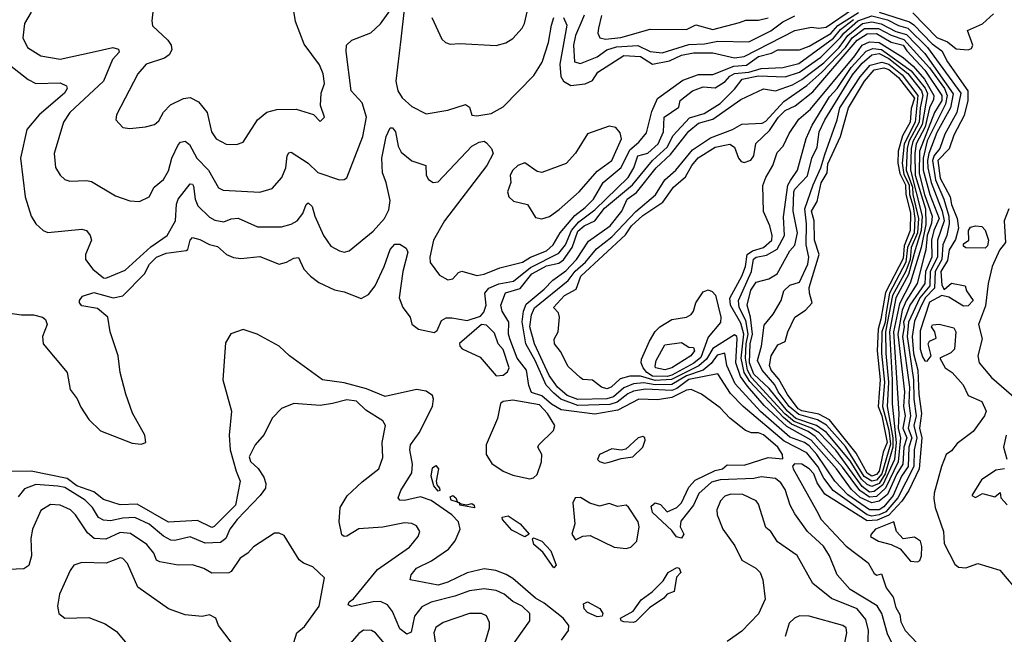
# Model space of a CAD drawing. Extents: x 1839239 to 1929705, y 762242 to 910352.
# Tile 197 of 256: x 1844338 to 1848425, y 837079 to 839630. Entities that reach past the tile are written whole.
import ezdxf

# ---------------------------------------------------------------- set-up
doc = ezdxf.new("R2010")
doc.units = 0

msp = doc.modelspace()

# ---------------------------------------------------------------- linework, layer by layer
at = {"layer": '0CON10XD'}
for points in [[(1844891.1, 839675), (1844885.6, 839625), (1844889.2, 839605), (1844952.9, 839545), (1844966.7, 839525), (1844969.4, 839505), (1844957.5, 839485), (1844939.2, 839470.8), (1844862, 839445), (1844827.5, 839405), (1844738.8, 839235), (1844736.7, 839215), (1844765, 839183.3), (1844795, 839178.8), (1844860, 839185), (1844896.7, 839195), (1844915, 839210), (1844933.9, 839246.1), (1844963.5, 839276.5), (1845017, 839303), (1845045, 839307.8), (1845079.6, 839289.6), (1845115.2, 839245.2), (1845133.8, 839165), (1845152.9, 839135), (1845195, 839113.1), (1845237.7, 839112.3), (1845265, 839121.2), (1845325.3, 839214.7), (1845363.3, 839246.7), (1845405, 839256.9), (1845485, 839258.9), (1845557, 839237), (1845585, 839207.5), (1845603.3, 839225), (1845586.4, 839273.6), (1845589.4, 839325), (1845602.2, 839365), (1845597.7, 839405), (1845582.3, 839442.3), (1845518.1, 839528.1), (1845482.4, 839622.4), (1845456.2, 839785)], [(1844385, 839661.1), (1844357.3, 839615), (1844351.1, 839555), (1844370.6, 839515), (1844425, 839479.6), (1844505, 839466), (1844638.6, 839495), (1844724.2, 839514.2), (1844747.8, 839507.7), (1844750, 839495), (1844722.1, 839465), (1844685.3, 839374.7), (1844545, 839244.6), (1844518.9, 839205), (1844480.4, 839075), (1844486.4, 839016.4), (1844505, 838984.2), (1844525, 838967.1), (1844545, 838960), (1844615, 838962.9), (1844635, 838958.2), (1844735, 838899.4), (1844795, 838878), (1844835, 838875.8), (1844875.5, 838894.5), (1844895.5, 838935), (1844935, 838966.7), (1844955, 839002.9), (1844969.3, 839055), (1844995, 839110.9), (1845005, 839121.5), (1845025, 839126.2), (1845042.6, 839112.6), (1845073.1, 839055), (1845120.7, 839005), (1845162.3, 838932.3), (1845182, 838922), (1845335, 838914.6), (1845385, 838929.2), (1845425.8, 838975), (1845441.9, 839015), (1845447.9, 839065), (1845455, 839076.9), (1845465, 839080), (1845534.5, 839034.5), (1845575, 838996.4), (1845665, 838965.8), (1845685, 838966.2), (1845695, 838973.8), (1845761.8, 839145), (1845776.8, 839225), (1845758.7, 839285), (1845713.3, 839335), (1845692.1, 839497.9), (1845694, 839525), (1845716.7, 839545), (1845795, 839575.5), (1845835, 839613.3), (1845885, 839682.5)], [(1845933.2, 839673.2), (1845919.7, 839549.7)], [(1846048.8, 839638.8), (1846089.8, 839549.8), (1846105, 839535.8), (1846125, 839528.6), (1846165, 839531.5), (1846315, 839523.1), (1846355.3, 839534.7), (1846385, 839552.2), (1846423.5, 839595), (1846433.6, 839615), (1846454.2, 839705)], [(1846595, 839639.2), (1846608.2, 839608.2), (1846580.4, 839445), (1846584.2, 839395), (1846594.5, 839374.5), (1846625, 839356.9), (1846685, 839363.8), (1846715, 839377.8), (1846737.5, 839412.5), (1846845, 839482.2), (1846915, 839476.8), (1846965, 839445.5), (1847035, 839459.6), (1847085, 839482.4), (1847135, 839492.7), (1847215, 839493.1), (1847305, 839472.2), (1847345, 839477.8), (1847555.2, 839584.8), (1847625, 839599.3), (1847655, 839595.5), (1847685, 839599.8), (1847795, 839674.2)], [(1844242.7, 839482.7), (1844372.5, 839382.5), (1844405, 839364.7), (1844505, 839368.4), (1844531.5, 839355), (1844534.6, 839345), (1844523.2, 839325), (1844418.1, 839235), (1844366.7, 839175), (1844340.8, 839055), (1844359.7, 838895), (1844384.7, 838815), (1844405, 838782.5), (1844435, 838755.5), (1844455, 838746.2), (1844595, 838761.1), (1844615.3, 838755.3), (1844630, 838735), (1844635.4, 838715), (1844610, 838655), (1844610.9, 838635), (1844641.4, 838595), (1844685, 838559), (1844695, 838556.6), (1844775, 838590), (1844882.1, 838687.9), (1844949.2, 838735), (1844984.4, 838795), (1844988.5, 838865), (1844995, 838884.5), (1845045, 838948.9), (1845055, 838947.1), (1845059.3, 838939.3), (1845066, 838885), (1845077.5, 838857.5), (1845125, 838810.8), (1845148.2, 838798.2), (1845185, 838791.3), (1845215, 838803.5), (1845245, 838806.1), (1845325, 838770.4), (1845425, 838770.8), (1845465, 838781.1), (1845489.2, 838795), (1845513.1, 838825), (1845526.9, 838863.1), (1845535, 838870.5), (1845552.2, 838855), (1845562.1, 838815), (1845598.2, 838735), (1845629.8, 838689.8), (1845665, 838670), (1845685, 838665.6), (1845705, 838671.1), (1845805, 838751.8), (1845851.5, 838805), (1845869.7, 838840.3), (1845875, 838880), (1845859.4, 838955), (1845843.5, 838995), (1845841.1, 839055), (1845858.6, 839145), (1845875, 839181.9), (1845885, 839181.9), (1845897.6, 839165), (1845908.8, 839105), (1845920.6, 839080.6), (1845965, 839044.3), (1846024, 839025), (1846025, 838984.3), (1846035, 838967.3), (1846054.3, 838954.3), (1846075, 838957.3), (1846215, 839104.7), (1846245, 839121.8), (1846265, 839125.4), (1846275, 839119.4), (1846295.4, 839095.4), (1846302.9, 839075), (1846276.7, 839025), (1846100.5, 838795), (1846054.7, 838715), (1846039.7, 838645), (1846041.8, 838621.8), (1846080.2, 838570.2), (1846115, 838550), (1846135, 838554), (1846159.3, 838580.7), (1846173.3, 838586.7), (1846235, 838568.6), (1846265, 838573.5), (1846330.4, 838599.6), (1846425, 838623.7), (1846457.9, 838645), (1846525, 838671.2), (1846552.1, 838695), (1846581.1, 838745), (1846642.1, 838817.9), (1846685, 838851), (1846719.4, 838885), (1846759.2, 838955), (1846835, 839016.3), (1846869.8, 839090.2), (1846908.1, 839121.9), (1846940.1, 839159.9), (1846961, 839249), (1846985, 839302.9), (1847090.4, 839379.6), (1847155, 839402.3), (1847215, 839402.5), (1847302.2, 839437.8), (1847355, 839441.9), (1847405, 839476.9), (1847458.9, 839491.1), (1847485, 839504.8), (1847575, 839505.6), (1847615, 839520.8), (1847705, 839573.6), (1847734, 839606), (1847819.7, 839660.3)], [(1844255, 838417.3), (1844345, 838405.4), (1844395.1, 838405.1), (1844431.5, 838395), (1844444.7, 838385), (1844451.8, 838365), (1844431.8, 838315), (1844435.5, 838285), (1844534.5, 838165), (1844546.9, 838095), (1844575.9, 838055.9), (1844591.1, 838021.1), (1844625, 837970.8), (1844673.2, 837923.2), (1844805, 837871.9), (1844842.3, 837867.7), (1844861.2, 837875), (1844856.9, 837905), (1844806.2, 837996.2), (1844777.6, 838075), (1844755.2, 838165), (1844746.2, 838235), (1844713.2, 838335), (1844703.7, 838395), (1844661.1, 838431.1), (1844595, 838442.1), (1844585.2, 838455), (1844585.5, 838465), (1844597.8, 838482.2), (1844645, 838497.7), (1844725, 838476.2), (1844765.8, 838484.2), (1844855.2, 838574.8), (1844876.1, 838615), (1844905, 838644.4), (1844945, 838661.3), (1845028.5, 838671.5), (1845035, 838675.8), (1845045.4, 838714.6), (1845054.6, 838725.4), (1845085, 838717.5), (1845125, 838697.4), (1845158.7, 838688.7), (1845196.2, 838655), (1845225, 838643.4), (1845255, 838639.4), (1845335, 838646.6), (1845415, 838615.4), (1845445, 838623.3), (1845475, 838640.7), (1845495, 838643.3), (1845516.8, 838595), (1845544.8, 838564.8), (1845579.6, 838539.6), (1845645, 838508.2), (1845685, 838500), (1845755, 838473.3), (1845785, 838490), (1845812.5, 838525), (1845850.4, 838605), (1845875, 838675.8), (1845895, 838697.8), (1845915, 838698.8), (1845941.2, 838681.2), (1845948.1, 838665), (1845928.1, 838585), (1845912.7, 838475), (1845927.5, 838435), (1845957.9, 838395), (1845965.6, 838365.6), (1845992.5, 838345), (1846057.7, 838332.3), (1846070.5, 838339.5), (1846089.1, 838380.9), (1846107.9, 838392.1), (1846132.1, 838392.1), (1846195, 838381), (1846250.4, 838399.6), (1846263.7, 838416.3), (1846274.2, 838445), (1846267.8, 838495), (1846285.7, 838515), (1846326.2, 838533.8), (1846386.8, 838545), (1846458.1, 838601.9), (1846575, 838660.9), (1846603.6, 838695), (1846628.5, 838755), (1846659.3, 838790.7), (1846725, 838841), (1846863, 838975), (1846886.6, 839015), (1846903.4, 839065), (1846945, 839075.7), (1846987.9, 839115), (1847010.6, 839165), (1847012.8, 839225), (1847073.5, 839266.5), (1847079.5, 839295), (1847130, 839335), (1847175, 839351.2), (1847225, 839347.5), (1847266.7, 839373.3), (1847285, 839395.7), (1847305, 839407.5), (1847365, 839412.7), (1847415, 839427.1), (1847505, 839432.3), (1847571.9, 839448.1), (1847715.8, 839554.2), (1847745, 839589.3), (1847799.2, 839630.8)], [(1845919.7, 839549.7), (1845899.6, 839375), (1845907.1, 839335), (1845925, 839305.6), (1845965, 839269.6), (1846025, 839239.5), (1846115, 839254.4), (1846187.8, 839277.8), (1846205, 839266.7), (1846215, 839233.8), (1846235, 839230.6), (1846295, 839240.2), (1846345, 839268.3), (1846471.3, 839398.7), (1846506.4, 839453.6), (1846533.2, 839535), (1846545, 839608), (1846555, 839640)], [(1847965, 837028.9), (1847940.1, 837080.1), (1847916.8, 837165), (1847897, 837197), (1847785.4, 837265), (1847730.6, 837325), (1847699.1, 837405), (1847674, 837445), (1847607.7, 837505), (1847555, 837578.5), (1847535.3, 837615), (1847515, 837679.2), (1847497.3, 837707.3), (1847475, 837725.3), (1847415, 837732.9), (1847385, 837725.5), (1847245, 837720.3), (1847209.8, 837710.2), (1847157.2, 837662.8), (1847135, 837614.3), (1847081.4, 837548.6), (1847079, 837525), (1847094.3, 837495), (1847085, 837477.8), (1847063.4, 837483.4), (1847045, 837509.5), (1846964.3, 837585), (1846959.3, 837610.7), (1846975, 837624.8), (1846997.4, 837617.4), (1847025, 837586.9), (1847065, 837605.2), (1847085.1, 837624.9), (1847115, 837690), (1847142.1, 837717.9), (1847225, 837759.3), (1847255, 837765.2), (1847275, 837782.6), (1847345, 837781.2), (1847445, 837812.5), (1847505, 837807.5), (1847504.6, 837825), (1847485.2, 837855), (1847425, 837906.8), (1847405, 837915.3), (1847375, 837914.5), (1847350, 837925), (1847285.5, 837975.5), (1847245, 838018.4), (1847168.5, 838075), (1847125, 838095.2), (1847105, 838092.9), (1847045, 838062), (1846985, 838052.7), (1846907.5, 838055), (1846820.4, 838009.6), (1846725, 837992.6), (1846585, 838010.3), (1846545, 838033.5), (1846505, 838069.2), (1846462.7, 838082.7), (1846451.6, 838111.6), (1846441.2, 838175), (1846402.9, 838225), (1846372, 838305), (1846366.9, 838325), (1846368.6, 838375), (1846340.1, 838420.1), (1846335.3, 838445), (1846353.9, 838496.1), (1846415.5, 838514.5), (1846464.1, 838575), (1846497.1, 838592.9), (1846525, 838608.3), (1846575, 838619.9), (1846595, 838633.2), (1846631, 838685), (1846655, 838751.8), (1846681, 838775), (1846725.2, 838795), (1846765, 838847.3), (1846881.9, 838945), (1846964.4, 839045.6), (1847025, 839100.5), (1847050.2, 839149.8), (1847117.5, 839222.5), (1847179, 839241), (1847245, 839282.9), (1847305, 839341.5), (1847336.2, 839383.8), (1847405, 839397.4), (1847515, 839393), (1847575, 839412.9), (1847662.6, 839475), (1847745, 839556.2), (1847758.6, 839575), (1847816.7, 839625), (1847875, 839645.8), (1847940, 839630), (1847985.6, 839605.6), (1848025, 839595.1), (1848106.1, 839515), (1848244.1, 839325), (1848228.2, 839245), (1848178.1, 839155), (1848157.5, 839095), (1848133.1, 839066.9), (1848126.2, 839045), (1848138.6, 838965), (1848174.1, 838885), (1848194.2, 838815), (1848196.6, 838783.4), (1848186.7, 838735), (1848170.1, 838695), (1848166.2, 838635), (1848137.7, 838585), (1848134.8, 838515), (1848096.8, 838475), (1848075, 838432.5), (1848051.9, 838378.1), (1848042.7, 838315), (1848047.9, 838245), (1848065.6, 838175), (1848069.5, 838075), (1848081.6, 837995), (1848073.4, 837935), (1848082.2, 837895), (1848071.3, 837765), (1848029.1, 837675), (1847998.9, 837631.1), (1847945, 837572.8), (1847897.3, 837552.7), (1847855, 837549.8), (1847680.3, 837660.3), (1847647.7, 837707.7), (1847633.5, 837745), (1847615, 837765.1), (1847585, 837785.2), (1847554.3, 837785.7), (1847545, 837776.7), (1847547.8, 837765), (1847645, 837593.3), (1847665.3, 837555), (1847767.9, 837445), (1847860.4, 837375), (1847885, 837330.8), (1847895.6, 837324.4), (1847915, 837330), (1847935, 837271.4), (1847962.9, 837232.9), (1847975, 837189.4), (1847990.7, 837160.7), (1847995, 837130.6), (1848013.3, 837095), (1848163.9, 836935)], [(1846681.4, 839648.6), (1846671.4, 839625), (1846645.1, 839565), (1846636.5, 839525), (1846641.1, 839455), (1846665, 839447.9), (1846735, 839476.5), (1846775, 839504.5), (1846815, 839518.2), (1846902.9, 839522.9), (1846955, 839497.8), (1847005, 839492.2), (1847115, 839527.2), (1847179.7, 839530.3), (1847235, 839540.9), (1847365, 839538.8), (1847455, 839584), (1847505, 839621.9), (1847555, 839646.5)], [(1846752.8, 839647.2), (1846740.2, 839595), (1846737.2, 839575), (1846745.6, 839555.6), (1846768.8, 839548.8), (1846833.6, 839556.4), (1846955, 839590.4), (1847105, 839589.1), (1847145, 839609.3), (1847215, 839589.9), (1847325, 839618.4), (1847351.6, 839628.4), (1847405, 839627.6), (1847445, 839638.5)], [(1847905, 839661.3), (1848030.7, 839620.7), (1848049.5, 839609.5), (1848125, 839529.4), (1848165, 839501), (1848188.4, 839455), (1848273.3, 839335), (1848272.9, 839295), (1848257.8, 839232.2), (1848215, 839150.2), (1848195.4, 839094.6), (1848149.5, 839045), (1848158.3, 838971.7), (1848199.8, 838895), (1848205, 838862.8), (1848228.9, 838805), (1848234.2, 838765), (1848221.7, 838718.3), (1848195.4, 838675), (1848189.6, 838630.4), (1848161.4, 838585), (1848165, 838527.5), (1848175, 838510.8), (1848205, 838536.1), (1848262.5, 838525), (1848267.5, 838505), (1848295.4, 838465), (1848275, 838442.9), (1848255, 838441.4), (1848195, 838478), (1848165.9, 838485.9), (1848115, 838457.2), (1848075, 838338.8), (1848075, 838262.5), (1848085, 838230), (1848095, 838213.8), (1848105, 838212.3), (1848121.9, 838235), (1848109.2, 838285), (1848115, 838296.2), (1848141.7, 838308.3), (1848136.7, 838335), (1848123.3, 838355), (1848127, 838363), (1848155, 838365.8), (1848215, 838350.8), (1848224.3, 838334.3), (1848217.9, 838262.1), (1848203.2, 838246.8), (1848156.7, 838225), (1848180, 838185), (1848208.6, 838165), (1848253.8, 838113.8), (1848275, 838070.6), (1848332, 838045), (1848349.7, 838005), (1848342.2, 837985), (1848295, 837921.2), (1848229.4, 837870.6), (1848205, 837839.7), (1848184, 837825), (1848164.1, 837775), (1848133.1, 837665), (1848131.8, 837641.8), (1848138.2, 837605), (1848172.5, 837505), (1848175.6, 837455), (1848220.1, 837370.1), (1848235, 837356.8), (1848265, 837354.3), (1848315, 837372.1), (1848406.2, 837345), (1848491.4, 837245)], [(1848045, 839658.1), (1848145, 839556.8), (1848188.8, 839538.8), (1848225, 839509.4), (1848275, 839505.7), (1848288.7, 839511.3), (1848294.4, 839525), (1848272.5, 839585), (1848335, 839613.6), (1848380, 839655)], [(1847875, 837569.4), (1847855, 837574.1), (1847715.1, 837675), (1847675, 837726.2), (1847650.2, 837775), (1847605, 837832.5), (1847511, 837881), (1847340.9, 838025), (1847288.2, 838078.2), (1847235, 838160.6), (1847115, 838135.9), (1847065, 838098.6), (1847045, 838090.9), (1846935, 838096), (1846885, 838088.2), (1846862.5, 838077.5), (1846818.2, 838041.8), (1846787.1, 838032.9), (1846655, 838028.1), (1846584.3, 838054.3), (1846555, 838079.9), (1846522.5, 838112.5), (1846477.8, 838215), (1846438.8, 838285), (1846424, 838376), (1846429.5, 838420.5), (1846440.5, 838449.5), (1846515, 838511), (1846551.1, 838548.9), (1846605, 838587.1), (1846649.1, 838635), (1846699, 838711), (1846789, 838775), (1846836.5, 838835), (1846859.5, 838885), (1846897.4, 838912.6), (1846979.5, 839015), (1847039.2, 839070.8), (1847115, 839168.1), (1847155, 839200.1), (1847215, 839216.7), (1847330.6, 839299.4), (1847425, 839343.2), (1847475, 839335.4), (1847545, 839360.4), (1847585, 839381.7), (1847675, 839451.1), (1847739.7, 839515), (1847775.3, 839564.7), (1847836.2, 839613.8), (1847875, 839620.8), (1847913.2, 839613.2), (1847975, 839580.8), (1848019.2, 839569.2), (1848095, 839490.5), (1848211.9, 839321.9), (1848201.3, 839265), (1848145, 839162.2), (1848111.6, 839075), (1848106.4, 839045), (1848107, 839015), (1848120.9, 838955), (1848167.3, 838835), (1848175.1, 838795), (1848147.5, 838715), (1848147.8, 838645), (1848117.7, 838585), (1848115.2, 838524.8), (1848074.1, 838475), (1848027.1, 838375), (1848021.9, 838315), (1848047.8, 838135), (1848049.5, 838055), (1848058.6, 837985), (1848049, 837945), (1848061.9, 837895), (1848050.8, 837845), (1848049.7, 837775), (1847982.2, 837645), (1847932.8, 837587.2), (1847905, 837574), (1847875, 837569.4)], [(1847865, 837594.8), (1847775, 837657.1), (1847721.7, 837715), (1847647.2, 837825), (1847615, 837861.8), (1847595, 837875.6), (1847535, 837896.9), (1847413.2, 838003.2), (1847308.3, 838118.3), (1847273.3, 838195), (1847265.3, 838245.3), (1847232.7, 838237.3), (1847207.5, 838202.5), (1847175.3, 838174.7), (1847105, 838151.3), (1847045, 838116), (1846974.9, 838115), (1846928, 838122), (1846885, 838118.3), (1846845, 838102.2), (1846802.1, 838065), (1846775, 838056.4), (1846655, 838053.4), (1846610.7, 838070.7), (1846570.6, 838105), (1846535, 838153.3), (1846474.7, 838285), (1846455.5, 838355), (1846462.3, 838405), (1846475, 838434.6), (1846615, 838547.7), (1846643.6, 838586.4), (1846686, 838624), (1846731.4, 838678.6), (1846795, 838728.9), (1846895, 838834.5), (1846976.8, 838903.2), (1847015.5, 838965), (1847061.5, 839005), (1847130.3, 839089.7), (1847205, 839139.5), (1847296.3, 839173.7), (1847335, 839196.8), (1847419.9, 839200.1), (1847435, 839209.2), (1847509.5, 839290.5), (1847605, 839357.5), (1847667.6, 839412.4), (1847765.5, 839514.5), (1847793, 839555), (1847845, 839594.2), (1847903.1, 839593.1), (1847955.4, 839565.4), (1848008.4, 839548.4), (1848115, 839430.8), (1848176, 839345), (1848187.9, 839315), (1848180.4, 839279.6), (1848105, 839127.1), (1848088.2, 839055), (1848087.5, 839005), (1848115.2, 838905), (1848153.8, 838805), (1848132.1, 838755), (1848122.9, 838715), (1848124.6, 838645), (1848097.8, 838585), (1848094.3, 838535), (1848032.8, 838445), (1848006.1, 838375), (1848009.1, 838355), (1848002.8, 838315), (1848030.7, 838105), (1848028.4, 838038.3), (1848035.7, 837985), (1848025.1, 837935), (1848041.4, 837895), (1848028.1, 837855), (1848026, 837775), (1847998.2, 837735), (1847963.7, 837655), (1847925, 837607.2), (1847905, 837594.8), (1847865, 837594.8)], [(1847875, 837624.1), (1847826.7, 837646.7), (1847790.1, 837680.1), (1847728.2, 837765), (1847623, 837885), (1847521.9, 837941.9), (1847428.4, 838028.4), (1847358.2, 838108.2), (1847329.3, 838149.3), (1847310.6, 838205), (1847316.4, 838306.4), (1847315, 838315.5), (1847305, 838321.3), (1847215, 838264.6), (1847188.8, 838221.2), (1847157.4, 838192.6), (1847043.6, 838136.4), (1846975, 838132.9), (1846915, 838150.3), (1846870.2, 838149.8), (1846830.9, 838139.1), (1846793.1, 838105), (1846775, 838097.6), (1846753.1, 838105), (1846715, 838134), (1846675, 838136.7), (1846664.2, 838144.2), (1846615, 838190), (1846582.9, 838252.9), (1846557.5, 838285), (1846556.2, 838303.8), (1846572.5, 838335), (1846578.8, 838395), (1846573.8, 838413.8), (1846553.8, 838435), (1846598.8, 838485), (1846648, 838512), (1846666.7, 838565), (1846852.5, 838737.5), (1846877.2, 838775), (1846925, 838816.9), (1847006.8, 838873.2), (1847052.3, 838935), (1847101.9, 838978.1), (1847127.4, 839025), (1847153.5, 839056.5), (1847225, 839101.2), (1847285, 839114.1), (1847305, 839101.4), (1847321.5, 839055), (1847332, 839042), (1847345, 839037.1), (1847373.1, 839046.9), (1847384.7, 839065), (1847393.8, 839116.2), (1847450.3, 839169.7), (1847486.3, 839223.7), (1847515, 839253.5), (1847557, 839273), (1847629.4, 839330.6), (1847814.5, 839545), (1847855, 839572.1), (1847895, 839572.5), (1847955, 839537.6), (1848005, 839524.8), (1848020.5, 839500.5), (1848095, 839420.8), (1848166.2, 839315), (1848165.6, 839295), (1848134.5, 839245.5), (1848072.7, 839085), (1848071.3, 838991.3), (1848092.9, 838905), (1848125.7, 838814.3), (1848122.1, 838785), (1848104.2, 838735), (1848099.4, 838675), (1848090.5, 838645), (1848062.6, 838535), (1848017.6, 838462.4), (1848001.4, 838425), (1847983.3, 838325), (1848010.7, 838085), (1848006.3, 838025), (1848013, 837985), (1848003.2, 837935), (1848020.2, 837895), (1848007.9, 837855), (1848004.1, 837785), (1847978.6, 837745), (1847940.4, 837659.6), (1847905, 837631.8), (1847875, 837624.1)], [(1847865, 837647.9), (1847825.6, 837675), (1847753.2, 837773.2), (1847639.7, 837899.7), (1847610.5, 837920.5), (1847541.6, 837951.6), (1847508.6, 837978.6), (1847368.5, 838128.5), (1847345.6, 838165), (1847332.9, 838225), (1847344, 838325), (1847330.9, 838370.9), (1847288.7, 838445), (1847285.6, 838474.4), (1847335.4, 838565), (1847350.3, 838605), (1847357.1, 838655), (1847379.3, 838670.7), (1847425.5, 838685), (1847459.2, 838715), (1847460.9, 838735), (1847451.3, 838775), (1847425.4, 838834.6), (1847422.5, 838942.5), (1847434.6, 838974.6), (1847464.6, 839025), (1847481.6, 839078.4), (1847506.4, 839105), (1847532, 839158), (1847572.3, 839217.7), (1847620.8, 839259.2), (1847805, 839480.8), (1847834.9, 839525.1), (1847865, 839538.6), (1847905, 839536.1), (1848005, 839473.7), (1848047, 839437), (1848093, 839383), (1848131.8, 839315), (1848131.5, 839298.5), (1848114.8, 839265), (1848096.1, 839185), (1848059.6, 839115), (1848053.9, 839075), (1848054.7, 838985), (1848097.6, 838845), (1848099.8, 838780.2), (1848079.9, 838685), (1848033.5, 838536.5), (1847989.7, 838450.3), (1847965.3, 838335), (1847986.5, 837995), (1847984.5, 837935), (1847994.4, 837894.4), (1847984.3, 837795), (1847931.3, 837685), (1847895, 837651.1), (1847865, 837647.9)], [(1847865, 837669.4), (1847835, 837692.6), (1847725, 837843), (1847655.7, 837915), (1847625, 837934), (1847552.5, 837962.5), (1847514, 837994), (1847374.9, 838144.9), (1847358.6, 838175), (1847350.8, 838225), (1847353, 838285), (1847361.7, 838325), (1847351.9, 838381.9), (1847324.9, 838435), (1847321.3, 838465), (1847375.3, 838585), (1847383.7, 838636.3), (1847395, 838644.9), (1847437.1, 838652.9), (1847481.8, 838678.2), (1847512.9, 838735), (1847507.8, 838812.2), (1847526.4, 838943.6), (1847536.7, 838963.3), (1847566.1, 839005), (1847602.5, 839137.5), (1847627.4, 839192.6), (1847699.9, 839310.1), (1847730.9, 839345), (1847788.9, 839431.1), (1847851.1, 839498.9), (1847879.1, 839510.9), (1847915, 839506.3), (1848038.3, 839418.3), (1848096.4, 839346.4), (1848106, 839324), (1848084, 839195), (1848045.8, 839125), (1848037.8, 839095), (1848035, 839005), (1848084.1, 838815), (1848079.2, 838755), (1848055.2, 838675.2), (1848027.6, 838572.4), (1847974.8, 838475), (1847948.4, 838335), (1847959.9, 838135), (1847959, 838035), (1847976, 837875), (1847968.7, 837805), (1847920.5, 837699.5), (1847885, 837671.5), (1847865, 837669.4)], [(1847875, 837692.6), (1847855, 837700), (1847832.2, 837722.2), (1847785, 837798.8), (1847686.5, 837916.5), (1847645, 837945), (1847560.1, 837975), (1847525, 838005.1), (1847448.8, 838098.8), (1847385, 838158.6), (1847366.7, 838205), (1847369.3, 838285), (1847379.3, 838325), (1847371.5, 838395), (1847357.4, 838445), (1847372.4, 838507.6), (1847395, 838540.1), (1847447.1, 838555), (1847481.9, 838575), (1847535, 838670), (1847555.5, 838694.5), (1847566.8, 838745), (1847548, 838835), (1847550.8, 838915), (1847555, 838926.6), (1847607.6, 838982.4), (1847625.8, 839055), (1847648.4, 839101.6), (1847655.8, 839165), (1847679.6, 839215), (1847795, 839401.8), (1847835, 839449.8), (1847875, 839484.3), (1847905, 839490.3), (1847945, 839469), (1848025, 839406.6), (1848081.6, 839335), (1848087.2, 839315), (1848076, 839265), (1848071.5, 839205), (1848028.8, 839125), (1848021.3, 839095), (1848016.9, 839005), (1848043.7, 838935), (1848045, 838905), (1848068.9, 838805), (1848064, 838745), (1848038.3, 838685), (1848033.5, 838635), (1848015.7, 838585.7), (1847961.1, 838485), (1847932.1, 838335), (1847933, 838245), (1847943.9, 838125), (1847939, 838025), (1847962.1, 837895), (1847962.5, 837855), (1847930.8, 837745), (1847905.4, 837704.6), (1847875, 837692.6)], [(1847875, 837714.8), (1847843.7, 837733.7), (1847765, 837858.4), (1847687.3, 837947.3), (1847648.9, 837968.9), (1847571.3, 837991.3), (1847531.8, 838025), (1847486.6, 838085), (1847472.4, 838115), (1847420.3, 838175), (1847400.3, 838215), (1847416.8, 838275), (1847428.6, 838361.4), (1847465, 838407.1), (1847499.2, 838465), (1847510, 838505), (1847535, 838528.1), (1847575, 838540.9), (1847609.7, 838615), (1847613.7, 838645), (1847602.4, 838695), (1847603.2, 838783.2), (1847596.2, 838845), (1847631.6, 838945), (1847663.8, 839015), (1847679.7, 839070.3), (1847731.5, 839215), (1847742.3, 839265), (1847826.5, 839393.5), (1847868.6, 839441.4), (1847916.5, 839453.5), (1847945, 839446.3), (1848001, 839401), (1848065.5, 839315.5), (1848055.4, 839205), (1848009, 839115), (1848000.4, 839035), (1848007.9, 838987.9), (1848029.8, 838945), (1848031.6, 838905), (1848046.8, 838855), (1848053.8, 838805), (1848050.4, 838745), (1848023.6, 838685), (1848016.2, 838623.8), (1847948.8, 838495), (1847934.7, 838415.3), (1847929.8, 838375), (1847916.8, 838335), (1847915.7, 838245), (1847928.2, 838125), (1847919.3, 838025), (1847945.5, 837925.5), (1847951.9, 837868.1), (1847916.4, 837745), (1847895, 837718.7), (1847875, 837714.8)], [(1847875, 837735.8), (1847855, 837747.6), (1847810.4, 837830.4), (1847699.6, 837969.6), (1847655, 837992.1), (1847585, 838006.2), (1847569.7, 838015), (1847525, 838074), (1847488.5, 838138.5), (1847456.8, 838175), (1847450.1, 838195), (1847456.7, 838235), (1847485, 838280), (1847515, 838294), (1847526.9, 838335), (1847554.9, 838395.1), (1847599.2, 838425), (1847627.6, 838455), (1847615.6, 838495), (1847615, 838518.6), (1847656.4, 838655), (1847637.4, 838715), (1847635.9, 838795), (1847624.8, 838835), (1847647.7, 838875), (1847665, 838952.5), (1847689.8, 838995), (1847691.9, 839031.9), (1847745.1, 839144.9), (1847778.5, 839265), (1847844.5, 839375.5), (1847885, 839422.5), (1847925, 839430.5), (1847945, 839423.1), (1847985, 839390.2), (1848051.4, 839305), (1848037.9, 839262.1), (1848034.7, 839205), (1848001.8, 839148.2), (1847983.9, 839085), (1847983.3, 839035), (1847991.1, 838991.1), (1848015, 838944.4), (1848016.6, 838905), (1848035, 838828.4), (1848034, 838755), (1848008.7, 838691.3), (1848005, 838638.7), (1847932.2, 838497.8), (1847913, 838387), (1847901.1, 838345), (1847896.4, 838255), (1847909.9, 838135), (1847901.2, 838025), (1847916.2, 837985), (1847938.2, 837875), (1847921.4, 837835), (1847905, 837755.5), (1847895, 837741.8), (1847875, 837735.8)], [(1846505, 838803.3), (1846536.3, 838813.7), (1846577.2, 838842.8), (1846659.6, 838915), (1846735, 839001.4), (1846795.3, 839045), (1846836.2, 839135), (1846830.7, 839160.7), (1846812.7, 839182.7), (1846785, 839188.5), (1846695, 839156.2), (1846644.3, 839075.7), (1846606.6, 839033.4), (1846505, 838995.5), (1846485, 838999.5), (1846435, 839035.6), (1846405, 839024.5), (1846384.1, 839005.9), (1846372.9, 838985), (1846376.8, 838955), (1846362, 838915), (1846368.2, 838895), (1846387.1, 838877.1), (1846445, 838863.2), (1846479.1, 838809.1), (1846505, 838803.3)], [(1848443.9, 838845), (1848423.7, 838795), (1848430.2, 838705), (1848405, 838674), (1848374.4, 838605.6), (1848357.4, 838535), (1848347, 838443), (1848317.2, 838365), (1848333.5, 838305), (1848315.2, 838235), (1848320.8, 838205), (1848371.7, 838145), (1848475.8, 838055)], [(1848345, 838681.5), (1848265, 838682.5), (1848255, 838690), (1848255, 838700), (1848277.5, 838715), (1848276, 838755), (1848285, 838768.6), (1848305, 838774.4), (1848331.1, 838771.1), (1848345, 838757.1), (1848359.3, 838715), (1848355, 838691.4), (1848345, 838681.5)], [(1847025, 838148.9), (1846965, 838151), (1846941.1, 838165), (1846925.5, 838185), (1846917.4, 838205), (1846918.5, 838221.5), (1846952.2, 838295), (1846974.9, 838335.1), (1846995.5, 838354.5), (1847045, 838385.5), (1847105, 838395.4), (1847124.3, 838405.7), (1847135, 838419.6), (1847145, 838455.4), (1847175, 838500.8), (1847195, 838508.2), (1847212.4, 838502.4), (1847226.1, 838486.1), (1847248.8, 838395), (1847246.2, 838373.8), (1847195, 838311.6), (1847165, 838227.5), (1847136.2, 838203.8), (1847045, 838154.7), (1847025, 838148.9)], [(1846315, 838151.2), (1846345, 838154.4), (1846362.2, 838167.8), (1846368.9, 838185), (1846345, 838260.7), (1846323.7, 838285), (1846309.2, 838329.2), (1846275, 838362.5), (1846255, 838364.5), (1846163.7, 838286.3), (1846164.2, 838275), (1846175, 838263.5), (1846249.4, 838229.4), (1846315, 838151.2)], [(1846586.2, 837055), (1846615.9, 837095), (1846617.5, 837115), (1846594, 837145), (1846515, 837208.4), (1846478.5, 837228.5), (1846385, 837310.5), (1846356.9, 837326.9), (1846314, 837344), (1846265, 837350.5), (1846195.6, 837334.4), (1846115, 837295.2), (1846075, 837283.3), (1845958.8, 837305), (1845962.7, 837325), (1845985, 837353.4), (1846046.4, 837383.6), (1846117.5, 837432.5), (1846145, 837466.5), (1846166.7, 837515), (1846158.7, 837545), (1846131.1, 837575), (1846045, 837633.7), (1846001, 837649), (1845934.7, 837634.8), (1845916.2, 837636.2), (1845908.1, 837645), (1845919.2, 837675), (1845965, 837749.2), (1845968.1, 837785), (1845957.6, 837845), (1845960, 837865), (1845995.8, 837915), (1846051.5, 838025), (1846055.5, 838055), (1846050.5, 838070.5), (1846025, 838088.4), (1845985, 838094.8), (1845855, 838065.6), (1845777.5, 838097.5), (1845685, 838123), (1845595, 838134.8), (1845457.5, 838235), (1845415, 838275.4), (1845323.8, 838325), (1845265, 838344.4), (1845213.4, 838326.6), (1845191.4, 838288.6), (1845180.9, 838135), (1845216.9, 838005), (1845207.4, 837905), (1845211, 837845), (1845235.5, 837755.5), (1845252.7, 837715), (1845233.3, 837615), (1845145, 837525.8), (1845135, 837522.7), (1845075, 837551.5), (1844954.7, 837544.7), (1844825, 837619), (1844755, 837616.2), (1844685, 837638.6), (1844645, 837670.5), (1844575, 837694.7), (1844535, 837725.4), (1844385, 837756), (1844300, 837755)], [(1847015, 838176.1), (1846977.5, 838185), (1846975, 838192.5), (1846980, 838215), (1847015, 838280), (1847085, 838290), (1847115, 838270.8), (1847135, 838270), (1847138.5, 838255), (1847123.8, 838235), (1847045, 838184.9), (1847015, 838176.1)], [(1846371, 837015), (1846455.4, 837135), (1846455.4, 837165), (1846423.6, 837195), (1846385, 837214.7), (1846348.8, 837245), (1846315, 837260), (1846265, 837267), (1846205, 837259.8), (1846143.5, 837236.5), (1846045, 837211.4), (1846007.5, 837192.5), (1845976, 837154), (1845962.3, 837087.7), (1845945, 837078.8), (1845915, 837101.5), (1845885, 837173.6), (1845865, 837200.7), (1845835, 837215.3), (1845805, 837213), (1845715, 837194.5), (1845701.7, 837201.7), (1845705, 837213.8), (1845723.6, 837226.4), (1845822.2, 837347.8), (1845955, 837440), (1845991.4, 837485), (1845998.6, 837505), (1845985, 837528.6), (1845965, 837538.2), (1845935, 837542.1), (1845845, 837523.4), (1845745, 837517.1), (1845695, 837485.6), (1845685, 837484.4), (1845675, 837492), (1845663.1, 837545), (1845667.5, 837605), (1845696.7, 837653.3), (1845758.7, 837711.3), (1845828.1, 837765), (1845845, 837812.5), (1845842.9, 837875), (1845855.6, 837945), (1845845.4, 837965.4), (1845775, 838008.5), (1845735, 838046.2), (1845695, 838052.7), (1845636.3, 838036.3), (1845585, 838028.9), (1845475, 838036.5), (1845425, 838015.6), (1845385, 837975.8), (1845351.7, 837908.3), (1845315.5, 837865), (1845290.7, 837815), (1845295.9, 837795.9), (1845326.9, 837766.9), (1845350.6, 837730.6), (1845359.6, 837705), (1845357.9, 837685), (1845336.2, 837655), (1845240.3, 837555), (1845209.8, 837515), (1845193.6, 837476.4), (1845170.8, 837459.2), (1845106.9, 837456.9), (1845045, 837483.6), (1844982, 837468), (1844965, 837469.5), (1844935, 837486.5), (1844875, 837535.8), (1844815, 837563.1), (1844765, 837560.7), (1844715, 837550), (1844685, 837552.5), (1844665, 837564.2), (1844639.8, 837605), (1844608.7, 837635), (1844525, 837687.7), (1844496.3, 837693.7), (1844405, 837700.8), (1844356.9, 837683.1), (1844330.5, 837649.5)], [(1846455, 837724.6), (1846471.1, 837728.9), (1846485, 837742.5), (1846503.5, 837795), (1846505.4, 837825.4), (1846488.8, 837855), (1846492, 837865), (1846553.8, 837925), (1846558.8, 837945), (1846528.1, 837995), (1846495, 838030.8), (1846385, 838050.3), (1846344.2, 838045.8), (1846333.7, 838036.3), (1846320.8, 837975), (1846273.9, 837865), (1846273.8, 837825), (1846298.1, 837788.1), (1846345, 837755.5), (1846385, 837738.9), (1846455, 837724.6)], [(1846765, 837788.8), (1846785, 837793.8), (1846835, 837808.9), (1846882.5, 837815), (1846924.3, 837855), (1846934, 837884), (1846932, 837895), (1846925, 837900), (1846905, 837894), (1846853.3, 837846.7), (1846835, 837842.5), (1846795, 837849.2), (1846744, 837825), (1846736, 837805), (1846745, 837796), (1846765, 837788.8)], [(1848432.3, 837905), (1848422.2, 837855), (1848435.4, 837805.4)], [(1846075, 837673.4), (1846056.2, 837695), (1846045.5, 837735), (1846050.8, 837769.2), (1846065, 837780), (1846076.1, 837766.1), (1846066.2, 837715), (1846068.9, 837698.9), (1846080.6, 837685), (1846081.2, 837675), (1846075, 837673.4)], [(1848425, 837765.6), (1848390.3, 837759.7), (1848330.1, 837719.9), (1848290, 837655), (1848305, 837646.7), (1848335, 837663.3), (1848385, 837650), (1848407.5, 837667.5), (1848410, 837645), (1848436.4, 837616.4)], [(1846225, 837603.5), (1846165, 837614.7), (1846164.1, 837622.7), (1846164, 837624), (1846155.4, 837626.7), (1846128.9, 837635), (1846125, 837649.2), (1846135.6, 837655), (1846148, 837645), (1846155.4, 837626.7), (1846164.1, 837622.7), (1846170, 837620), (1846193.6, 837616.4), (1846215, 837621.9), (1846224.2, 837615), (1846225, 837603.5)], [(1846855, 837435.5), (1846875, 837440.4), (1846899.1, 837465), (1846909, 837525), (1846905, 837545.5), (1846865, 837606.9), (1846855, 837614.3), (1846819.7, 837609.7), (1846785, 837621.9), (1846745, 837611.2), (1846703.7, 837623.7), (1846665, 837647.1), (1846644, 837645), (1846633.1, 837625), (1846642.7, 837537.3), (1846630, 837495), (1846645, 837471.2), (1846675, 837486.2), (1846705, 837488.8), (1846805, 837440.6), (1846855, 837435.5)], [(1847857.3, 836995), (1847861.8, 837095), (1847850.6, 837140.6), (1847814.7, 837185), (1847707, 837227), (1847629.4, 837289.4), (1847565.2, 837405.2), (1847483.2, 837463.2), (1847455, 837505.7), (1847435, 837521.4), (1847405, 837618.6), (1847395, 837633.1), (1847339.1, 837659.1), (1847290.2, 837659.8), (1847265, 837652), (1847246.8, 837633.2), (1847231.1, 837595), (1847232.2, 837575), (1847256.2, 837515), (1847306.6, 837446.6), (1847335, 837386), (1847393.1, 837353.1), (1847411.1, 837335), (1847422.7, 837305), (1847432.1, 837225), (1847405, 837163.6), (1847335, 837091.4), (1847275, 837048.8)], [(1845475.7, 837045), (1845488.5, 837085), (1845519.5, 837110.5), (1845580.9, 837195), (1845603, 837313), (1845555, 837358.1), (1845515, 837374.3), (1845498.3, 837388.3), (1845435, 837488.8), (1845415, 837498.8), (1845395, 837498), (1845307.8, 837442.2), (1845284.1, 837415.9), (1845252.9, 837395), (1845215, 837340), (1845205.5, 837334.5), (1845135, 837332.9), (1845101.9, 837351.9), (1845055, 837366.9), (1844995, 837366.2), (1844919.9, 837380.1), (1844906.1, 837386.1), (1844894.7, 837415), (1844865, 837450.9), (1844797, 837497), (1844755, 837501.5), (1844695, 837473), (1844646.5, 837476.5), (1844619.6, 837499.6), (1844568.5, 837575), (1844548.5, 837595), (1844505, 837615.4), (1844465, 837617.9), (1844425, 837592.5), (1844390.4, 837515), (1844384.1, 837475.9), (1844386.8, 837405), (1844375.8, 837364.2), (1844355, 837351), (1844291.7, 837348.3)], [(1846435, 837483.6), (1846380.9, 837510.9), (1846341.5, 837555), (1846340, 837565), (1846365, 837570.9), (1846415, 837537.3), (1846452.2, 837495), (1846435, 837483.6)], [(1848065, 837379.4), (1848074.5, 837385.5), (1848081.1, 837405), (1848083, 837443), (1848077.5, 837465), (1848052, 837482), (1848004.4, 837474.4), (1847976.8, 837505), (1847966.7, 837545), (1847890, 837515), (1847872.5, 837495), (1847870, 837485), (1847902.5, 837465), (1847955, 837451.3), (1847993.2, 837433.2), (1848035, 837382.8), (1848065, 837379.4)], [(1846555, 837354.2), (1846509.6, 837419.6), (1846471.2, 837451.2), (1846465.6, 837474.4), (1846470.2, 837479.8), (1846505, 837465.5), (1846542, 837425), (1846564.2, 837365.8), (1846555, 837354.2)], [(1845215.5, 837045.5), (1845163.3, 837115), (1845151.2, 837145), (1845125, 837158.9), (1845095, 837152.9), (1845025, 837159.6), (1844954.6, 837184.6), (1844828.6, 837275), (1844785, 837372), (1844765, 837394), (1844755, 837395.6), (1844696.6, 837373.4), (1844595, 837377.3), (1844562.5, 837365), (1844547, 837343), (1844502.5, 837245), (1844494, 837195), (1844500, 837165), (1844525, 837145.5), (1844625, 837148.9), (1844692.5, 837122.5), (1844740, 837090), (1844819.2, 836995)], [(1846885, 837127.4), (1846845, 837131.1), (1846834.2, 837135), (1846832.2, 837145), (1846884.7, 837175), (1846917.6, 837222.4), (1846963.6, 837255), (1847008.7, 837301.3), (1847030, 837335), (1847065, 837355.4), (1847075, 837352.9), (1847081.4, 837335), (1847063.8, 837316.2), (1847054.1, 837255.9), (1847025.3, 837244.8), (1847011.9, 837228.1), (1846952.1, 837187.9), (1846895, 837131.9), (1846885, 837127.4)], [(1846735, 837151.1), (1846695, 837169.8), (1846681.2, 837185), (1846677.7, 837205), (1846695, 837214.1), (1846746.1, 837186.1), (1846758.2, 837165), (1846755, 837154.4), (1846735, 837151.1)], [(1846263.9, 837025), (1846288.2, 837105), (1846287.6, 837127.6), (1846275, 837155.6), (1846255, 837165.4), (1846205, 837164.6), (1846095, 837128.1), (1846065, 837107.5), (1846056.7, 837085), (1846070.6, 836995)], [(1847744.6, 836955), (1847771.5, 837085), (1847768.6, 837105), (1847754.6, 837114.6), (1847615, 837153.7), (1847574.2, 837155.8), (1847553.9, 837146.1), (1847531.3, 837125), (1847515, 837070)], [(1845860.9, 837030.9), (1845815, 837084.4), (1845798, 837095), (1845765, 837095.4), (1845745, 837081.5), (1845681.2, 837008.8)]]:
    msp.add_lwpolyline(points, dxfattribs=at)

doc.saveas('drawing.dxf')
